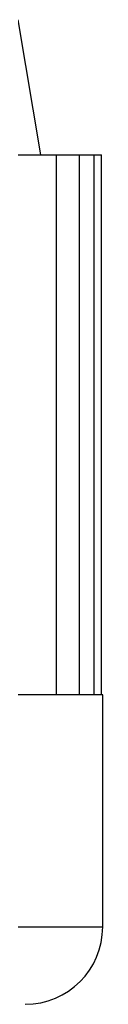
# Model space of a CAD drawing. Header units: millimetres. Extents: x 0 to 420, y 0 to 297.
# Tile 17 of 19: x 222.95 to 224.16, y 204.98 to 220.39. Entities that reach past the tile are written whole.
import ezdxf

# ---------------------------------------------------------------- set-up
doc = ezdxf.new("R2010")
doc.units = ezdxf.units.MM

msp = doc.modelspace()

# ---------------------------------------------------------------- linework, layer by layer
at = {"color": 7, "linetype": 'Continuous', "lineweight": 25}
for p, q in [((223.1888, 218.27657), (222.83668, 220.3893)), ((222.22846, 218.27657), (223.42941, 218.27657)), ((223.42941, 218.27657), (223.42941, 209.82564)), ((223.42941, 218.27657), (223.79032, 218.27657)), ((223.79032, 218.27657), (223.79032, 209.82564)), ((223.79032, 218.27657), (224.01995, 218.27657)), ((224.01995, 218.27657), (224.01995, 209.82564)), ((224.01995, 218.27657), (224.13709, 218.27657)), ((224.13709, 209.82564), (224.13709, 218.27657)), ((223.42941, 209.82564), (221.86834, 209.82564)), ((223.79032, 209.82564), (223.42941, 209.82564)), ((224.01995, 209.82564), (223.79032, 209.82564)), ((224.13709, 209.82564), (224.01995, 209.82564)), ((224.15714, 209.82564), (224.13709, 209.82564)), ((224.15714, 206.19438), (224.15714, 209.82564)), ((214.47378, 206.19438), (224.15714, 206.19438))]:
    msp.add_line(p, q, dxfattribs=at)
msp.add_arc((222.94672, 206.19438), 1.21042, 270, 0, dxfattribs=at)

doc.saveas('drawing.dxf')
